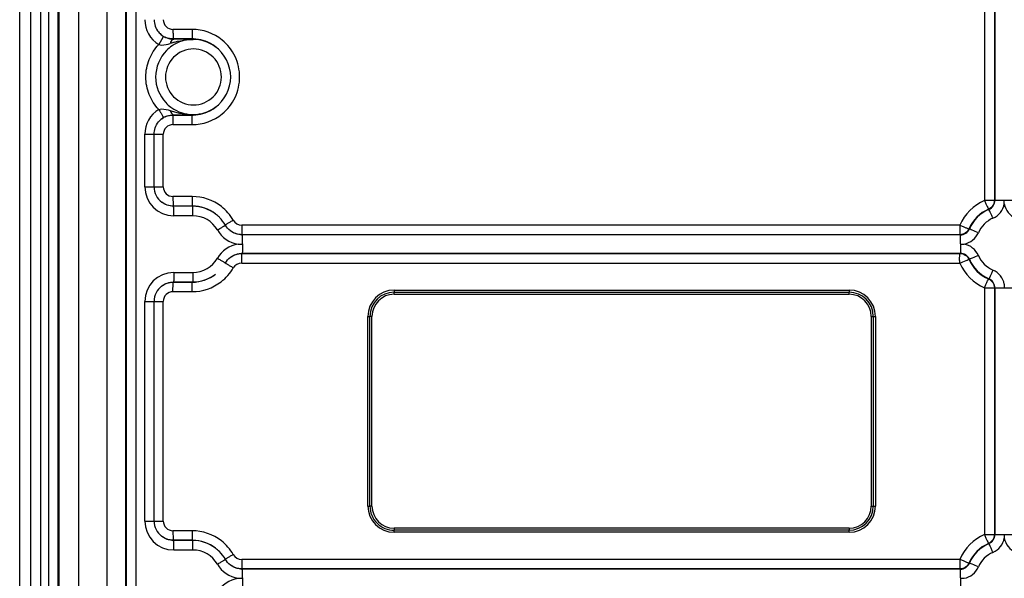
# Model space of a CAD drawing. Header units: inches. Extents: x 0 to 34, y 0 to 22.
# Tile 6 of 124: x 1.9 to 3.9, y 15.2 to 16.4. Entities that reach past the tile are written whole.
import ezdxf

# ---------------------------------------------------------------- set-up
doc = ezdxf.new("R2010")
doc.units = ezdxf.units.IN
doc.header["$LTSCALE"] = 1.87
doc.header["$MEASUREMENT"] = 0
doc.layers.get('0').update_dxf_attribs({"linetype": 'CONTINUOUS'})

msp = doc.modelspace()

# ---------------------------------------------------------------- linework, layer by layer
at = {"color": 7, "linetype": 'CONTINUOUS'}
for p, q in [((1.8875, 12.5766), (1.8875, 16.7498)), ((1.9108, 12.5766), (1.9108, 16.7498)), ((1.931, 12.5766), (1.931, 16.7498)), ((1.9477, 12.5766), (1.9477, 16.7498)), ((1.9668, 12.5766), (1.9668, 16.7498)), ((1.968, 12.5766), (1.968, 16.7498)), ((1.9682, 16.7498), (1.9682, 12.5766)), ((2.0087, 16.7498), (2.0087, 12.5766)), ((2.0677, 12.5766), (2.0677, 16.7498)), ((2.106, 12.5766), (2.106, 16.7498)), ((2.107, 16.7498), (2.107, 12.5766)), ((2.1272, 16.7498), (2.1272, 12.5766)), ((3.8764, 16.6082), (3.8764, 15.9836)), ((3.8966, 16.6082), (3.8966, 15.9838)), ((3.8976, 16.6082), (3.8976, 15.9838)), ((2.1828, 16.3195), (2.1743, 16.305)), ((2.1803, 16.3243), (2.184, 16.3218)), ((2.2429, 16.3361), (2.2035, 16.3361)), ((2.2041, 16.3164), (2.205, 16.3159)), ((2.2434, 16.3164), (2.2041, 16.3164)), ((2.2286, 16.3156), (2.244, 16.3154)), ((2.2434, 16.3164), (2.2451, 16.3154)), ((2.2459, 16.3154), (2.244, 16.3154)), ((2.244, 16.3154), (2.2451, 16.3154)), ((2.244, 16.3154), (2.2451, 16.3154)), ((2.2911, 16.3003), (2.2922, 16.2994)), ((2.2911, 16.1758), (2.2922, 16.1766)), ((2.2041, 16.1596), (2.205, 16.1602)), ((2.2041, 16.1596), (2.2434, 16.1596)), ((2.2261, 16.1604), (2.244, 16.1606)), ((2.2434, 16.1596), (2.2451, 16.1607)), ((2.244, 16.1606), (2.2451, 16.1607)), ((2.244, 16.1606), (2.2451, 16.1607)), ((2.244, 16.1607), (2.2459, 16.1607)), ((2.1803, 16.1517), (2.184, 16.1542)), ((2.2035, 16.1399), (2.2429, 16.1399)), ((2.1455, 16.0117), (2.1455, 16.1199)), ((2.1455, 16.1199), (2.1835, 16.1199)), ((2.1646, 16.0117), (2.1646, 16.1199)), ((2.1835, 16.0117), (2.1835, 16.1199)), ((2.1455, 16.0117), (2.1835, 16.0117)), ((2.2429, 15.9916), (2.2035, 15.9916)), ((3.8764, 15.9838), (3.9544, 15.9838)), ((3.9171, 15.9763), (3.9171, 15.9838)), ((2.2041, 15.9719), (2.2047, 15.9716)), ((2.2434, 15.9719), (2.2041, 15.9719)), ((2.244, 15.9716), (2.2047, 15.9716)), ((2.2434, 15.9719), (2.244, 15.9716)), ((2.2911, 15.9558), (2.2914, 15.9555)), ((3.8846, 15.9654), (3.8853, 15.9651)), ((2.2446, 15.9519), (2.2052, 15.9519)), ((3.8254, 15.9326), (2.3451, 15.9326)), ((2.3457, 15.9129), (2.3462, 15.9125)), ((3.8258, 15.9129), (2.3457, 15.9129)), ((3.8264, 15.9125), (2.3462, 15.9125)), ((3.8258, 15.9129), (3.8264, 15.9125)), ((3.8441, 15.9249), (3.845, 15.9248)), ((2.3378, 15.8935), (2.3468, 15.8935)), ((3.8269, 15.8935), (3.8343, 15.8935)), ((2.3457, 15.8742), (2.3462, 15.8746)), ((2.3457, 15.8742), (3.8258, 15.8742)), ((2.3462, 15.8746), (3.8264, 15.8746)), ((3.8258, 15.8742), (3.8264, 15.8746)), ((2.3451, 15.8545), (3.8254, 15.8545)), ((3.8441, 15.8622), (3.845, 15.8623)), ((2.2052, 15.8352), (2.2446, 15.8352)), ((2.2911, 15.8313), (2.2914, 15.8316)), ((2.2047, 15.8155), (2.2041, 15.8151)), ((2.2041, 15.8151), (2.2434, 15.8151)), ((2.2047, 15.8155), (2.244, 15.8155)), ((2.2434, 15.8151), (2.244, 15.8155)), ((3.8846, 15.8217), (3.8853, 15.822)), ((3.9171, 15.8107), (3.9171, 15.8033)), ((2.2035, 15.7955), (2.2429, 15.7955)), ((2.6593, 15.7902), (2.6594, 15.7945)), ((2.6593, 15.7902), (3.5971, 15.7902)), ((2.6594, 15.7987), (3.5972, 15.7987)), ((2.6594, 15.7987), (2.6594, 15.7945)), ((2.6594, 15.7945), (3.5972, 15.7945)), ((3.5971, 15.7902), (3.5972, 15.7945)), ((3.5972, 15.7987), (3.5972, 15.7945)), ((3.8764, 15.8035), (3.8764, 15.2946)), ((3.8764, 15.8033), (3.9544, 15.8033)), ((3.8966, 15.8033), (3.8966, 15.2948)), ((3.8976, 15.8033), (3.8976, 15.2948)), ((2.1455, 15.3227), (2.1455, 15.7754)), ((2.1455, 15.7754), (2.1835, 15.7754)), ((2.1646, 15.3227), (2.1646, 15.7754)), ((2.1835, 15.3227), (2.1835, 15.7754)), ((2.6053, 15.3536), (2.6053, 15.7445)), ((2.6053, 15.7445), (2.6094, 15.7445)), ((2.6094, 15.3536), (2.6094, 15.7446)), ((2.6136, 15.7445), (2.6094, 15.7446)), ((2.6136, 15.3536), (2.6136, 15.7445)), ((3.6427, 15.7445), (3.6427, 15.3536)), ((3.6427, 15.7445), (3.6514, 15.7445)), ((3.6471, 15.7445), (3.6471, 15.3536)), ((3.6514, 15.7445), (3.6514, 15.3536)), ((2.6053, 15.3536), (2.6094, 15.3536)), ((2.6136, 15.3536), (2.6094, 15.3536)), ((3.6427, 15.3536), (3.6514, 15.3536)), ((2.1455, 15.3227), (2.1835, 15.3227)), ((3.5971, 15.3079), (2.6593, 15.3079)), ((2.6593, 15.3079), (2.6594, 15.3037)), ((3.5972, 15.3037), (2.6594, 15.3037)), ((2.6594, 15.2994), (2.6594, 15.3037)), ((3.5971, 15.3079), (3.5972, 15.3037)), ((3.5972, 15.2994), (3.5972, 15.3037)), ((2.2429, 15.3027), (2.2035, 15.3027)), ((2.2041, 15.283), (2.2047, 15.2826)), ((2.2434, 15.283), (2.2041, 15.283)), ((2.244, 15.2826), (2.2047, 15.2826)), ((2.2434, 15.283), (2.244, 15.2826)), ((3.5972, 15.2994), (2.6594, 15.2994)), ((3.8764, 15.2948), (3.9544, 15.2948)), ((3.9171, 15.2948), (3.9171, 15.2874)), ((2.2446, 15.2629), (2.2052, 15.2629)), ((2.2911, 15.2668), (2.2914, 15.2665)), ((3.8846, 15.2764), (3.8853, 15.2761)), ((3.8254, 15.2436), (2.3451, 15.2436)), ((2.3457, 15.2239), (2.3462, 15.2236)), ((3.8258, 15.2239), (2.3457, 15.2239)), ((3.8264, 15.2236), (2.3462, 15.2236)), ((3.8258, 15.2239), (3.8264, 15.2236)), ((3.8441, 15.2359), (3.845, 15.2358)), ((2.3378, 15.2046), (2.3468, 15.2046)), ((3.8269, 15.2046), (3.8343, 15.2046))]:
    msp.add_line(p, q, dxfattribs=at)
for centre, radius, start, end in [((2.2052, 16.3561), 0.0597, 179.9901, 238.8669), ((2.2035, 16.3561), 0.02, 179.9882, 269.9882), ((2.2049, 16.3564), 0.0404, 219.3153, 232.4962), ((2.2041, 16.3562), 0.0398, 232.5542, 247.4644), ((2.8394, 16.336), 0.6359, 179.9875, 180.6591), ((2.2429, 16.2381), 0.098, 50.8415, 90.0018), ((2.2453, 16.2378), 0.0777, 124.0294, 135.2201), ((2.2654, 16.0979), 0.22, 105.3775, 107.8677), ((2.2453, 16.2379), 0.0776, 120.3526, 124.0283), ((2.1524, 10.5704), 5.7458, 89.23993, 89.4756), ((2.2452, 16.2381), 0.0774, 117.9452, 120.3505), ((2.2445, 16.1872), 0.1282, 90.3281, 95.8533), ((2.2434, 16.239), 0.0774, 88.0926, 89.9986), ((2.2447, 16.1639), 0.1515, 89.5376, 90.3425), ((2.2435, 16.2382), 0.0782, 52.529, 58.9399), ((2.2451, 16.238), 0.0774, 359.9971, 54.4932), ((2.2435, 16.2382), 0.0782, 51.5439, 52.5228), ((2.2452, 16.238), 0.0774, 135.2525, 180.0015), ((2.2451, 16.238), 0.0773, 179.9913, 223.0319), ((2.2451, 16.238), 0.0774, 305.5067, 0.0029), ((2.2455, 16.2384), 0.0779, 223.0375, 233.6493), ((2.245, 16.2378), 0.0771, 233.6698, 235.0253), ((2.2435, 16.2378), 0.0782, 301.0602, 307.471), ((2.2052, 16.1199), 0.0597, 121.1332, 180.0098), ((2.2041, 16.1198), 0.0398, 112.5356, 127.4458), ((2.2049, 16.1195), 0.0405, 117.1889, 121.1279), ((2.2659, 16.3801), 0.222, 252.1393, 254.4678), ((2.2451, 16.2378), 0.0772, 235.0373, 251.6252), ((2.1535, 21.788), 5.6281, 270.5235, 270.7391), ((2.2446, 16.29), 0.1294, 262.4365, 269.6855), ((2.2429, 16.2379), 0.098, 269.9982, 309.1592), ((2.2434, 16.2369), 0.0773, 270.0007, 271.3573), ((2.2446, 16.3171), 0.1564, 269.7221, 270.4643), ((2.2049, 16.1197), 0.0404, 127.5039, 140.685), ((2.2035, 16.1199), 0.02, 90.0118, 180.0118), ((2.8394, 16.1401), 0.6359, 179.3409, 180.0125), ((2.2052, 16.0116), 0.0597, 179.9943, 269.9821), ((2.2047, 16.0116), 0.0401, 179.9933, 232.5428), ((2.2035, 16.0116), 0.02, 179.9882, 269.9882), ((2.2429, 15.8936), 0.098, 51.9804, 89.9989), ((3.9157, 15.8933), 0.0985, 113.5485, 156.4751), ((3.8772, 15.9837), 0.0204, 293.5851, 0.0147), ((3.8777, 15.9837), 0.0401, 293.5872, 349.3629), ((3.9565, 15.9837), 0.0401, 190.6371, 246.4128), ((2.244, 15.8936), 0.078, 44.9889, 52.544), ((3.916, 15.8936), 0.0784, 113.5872, 156.4364), ((3.9166, 15.8936), 0.078, 113.5872, 156.4364), ((2.2446, 15.8936), 0.0583, 29.9779, 90.0017), ((2.2437, 15.8933), 0.0784, 30.0259, 44.9513), ((2.3451, 15.9526), 0.02, 209.98, 269.9995), ((3.9171, 15.8936), 0.0583, 113.5873, 156.4362), ((2.3468, 15.9526), 0.0597, 209.9824, 261.2781), ((3.8264, 15.9329), 0.0204, 269.9966, 336.4468), ((3.8269, 15.9329), 0.04, 280.6552, 336.4408), ((2.3468, 15.8345), 0.0597, 98.7219, 150.0177), ((3.8269, 15.8542), 0.04, 23.5592, 79.3448), ((3.8264, 15.8542), 0.0204, 23.5532, 90.0034), ((2.2446, 15.8935), 0.0583, 269.9983, 330.0221), ((2.3451, 15.8345), 0.02, 90.0005, 150.02), ((3.9157, 15.8938), 0.0985, 203.5249, 246.4515), ((3.916, 15.8935), 0.0784, 203.5636, 246.4128), ((3.9166, 15.8935), 0.078, 203.5636, 246.4128), ((3.9171, 15.8935), 0.0583, 203.5638, 246.4127), ((2.2052, 15.7754), 0.0597, 90.0179, 180.0057), ((3.8777, 15.8033), 0.0401, 10.6371, 66.4128), ((2.2429, 15.8935), 0.098, 270.001, 307.7465), ((3.8772, 15.8033), 0.0204, 359.9853, 66.4149), ((2.2047, 15.7754), 0.0401, 127.4572, 180.0067), ((2.2035, 15.7754), 0.02, 90.0118, 180.0118), ((2.6594, 15.7445), 0.0542, 90.0182, 180.0054), ((2.6594, 15.7445), 0.0499, 90.0181, 179.9771), ((2.6593, 15.7445), 0.0457, 90.0179, 180.0057), ((3.5971, 15.7445), 0.0457, 359.9943, 89.9821), ((3.5972, 15.7445), 0.0542, 359.9946, 89.9818), ((3.5971, 15.7445), 0.0499, 359.9946, 89.9818), ((2.6594, 15.3536), 0.0542, 179.9946, 269.9818), ((2.6594, 15.3536), 0.0499, 179.9382, 269.9816), ((2.6593, 15.3536), 0.0457, 179.9943, 269.9821), ((3.5971, 15.3536), 0.0457, 270.0179, 0.0057), ((3.5972, 15.3536), 0.0542, 270.0182, 0.0054), ((3.5971, 15.3536), 0.0499, 270.0182, 0.0054), ((2.2052, 15.3227), 0.0597, 179.9943, 269.9821), ((2.2047, 15.3227), 0.0401, 179.9933, 232.5428), ((2.2035, 15.3227), 0.02, 179.9882, 269.9882), ((2.2429, 15.2046), 0.098, 51.9804, 89.9989), ((3.9157, 15.2043), 0.0985, 113.5485, 156.4751), ((3.8772, 15.2948), 0.0204, 293.5851, 0.0147), ((3.8777, 15.2948), 0.0401, 293.5872, 349.3629), ((3.9565, 15.2948), 0.0401, 190.6371, 246.4128), ((2.2446, 15.2046), 0.0583, 29.9779, 90.0017), ((2.244, 15.2046), 0.078, 44.9889, 52.544), ((3.916, 15.2046), 0.0784, 113.5872, 156.4364), ((3.9166, 15.2046), 0.078, 113.5872, 156.4364), ((2.2437, 15.2043), 0.0784, 30.0259, 44.9513), ((2.3451, 15.2636), 0.02, 209.98, 269.9995), ((3.9171, 15.2046), 0.0583, 113.5873, 156.4362), ((2.3468, 15.2636), 0.0597, 209.9824, 261.2781), ((3.8264, 15.2439), 0.0204, 269.9966, 336.4468), ((3.8269, 15.2439), 0.04, 280.6552, 336.4408), ((2.3468, 15.1455), 0.0597, 98.7219, 150.0177)]:
    msp.add_arc(centre, radius, start, end, dxfattribs=at)
for points in [[(2.1646, 16.3561), (2.1646, 16.3472), (2.168, 16.3377), (2.1736, 16.3308)], [(2.2041, 16.3164), (2.1989, 16.3164), (2.1936, 16.3175), (2.1889, 16.3195)], [(2.207, 16.31), (2.215, 16.3122), (2.2232, 16.3139), (2.2314, 16.3147)], [(2.244, 16.3154), (2.2319, 16.3152), (2.2196, 16.3121), (2.2089, 16.3064)], [(2.29, 16.301), (2.2772, 16.3101), (2.2608, 16.3154), (2.2451, 16.3154)], [(2.2922, 16.2994), (2.279, 16.3095), (2.2617, 16.3154), (2.2451, 16.3154)], [(2.2838, 16.3052), (2.2726, 16.312), (2.2591, 16.316), (2.246, 16.3164)], [(2.2451, 16.1607), (2.2617, 16.1607), (2.279, 16.1666), (2.2922, 16.1766)], [(2.1889, 16.1566), (2.1936, 16.1586), (2.1989, 16.1596), (2.2041, 16.1596)], [(2.2065, 16.1662), (2.2134, 16.1642), (2.2204, 16.1627), (2.2275, 16.1618)], [(2.2207, 16.1646), (2.2282, 16.1621), (2.2361, 16.1608), (2.244, 16.1607)], [(2.2451, 16.1607), (2.2608, 16.1607), (2.2772, 16.1659), (2.29, 16.175)], [(2.2453, 16.1597), (2.2586, 16.16), (2.2724, 16.164), (2.2838, 16.1709)], [(2.1646, 16.1199), (2.1646, 16.1289), (2.168, 16.1383), (2.1736, 16.1453)], [(2.2041, 15.9719), (2.1956, 15.9719), (2.1867, 15.975), (2.1799, 15.9801)], [(2.2047, 15.9716), (2.1961, 15.9716), (2.1871, 15.9746), (2.1803, 15.9798)], [(2.2911, 15.9558), (2.2778, 15.966), (2.2602, 15.9719), (2.2434, 15.9719)], [(2.2914, 15.9555), (2.2782, 15.9657), (2.2607, 15.9716), (2.244, 15.9716)], [(2.3278, 15.9426), (2.3215, 15.9534), (2.3131, 15.9631), (2.3032, 15.9708)], [(2.3219, 15.9208), (2.3178, 15.924), (2.3142, 15.928), (2.3116, 15.9326)], [(2.3457, 15.9129), (2.3372, 15.9129), (2.3283, 15.9159), (2.3215, 15.9211)], [(2.3462, 15.9125), (2.3377, 15.9125), (2.3287, 15.9156), (2.3219, 15.9208)], [(2.3215, 15.866), (2.3283, 15.8712), (2.3372, 15.8742), (2.3457, 15.8742)], [(2.3219, 15.8663), (2.3287, 15.8715), (2.3377, 15.8746), (2.3462, 15.8746)], [(2.3116, 15.8545), (2.3142, 15.859), (2.3178, 15.8631), (2.3219, 15.8663)], [(2.2434, 15.8151), (2.2602, 15.8151), (2.2778, 15.8211), (2.2911, 15.8313)], [(2.244, 15.8155), (2.2607, 15.8155), (2.2782, 15.8214), (2.2914, 15.8316)], [(2.3029, 15.816), (2.3128, 15.8237), (2.3215, 15.8336), (2.3278, 15.8445)], [(2.1799, 15.807), (2.1867, 15.8121), (2.1956, 15.8151), (2.2041, 15.8151)], [(2.1803, 15.8072), (2.1871, 15.8125), (2.1961, 15.8155), (2.2047, 15.8155)], [(2.2041, 15.283), (2.1956, 15.283), (2.1867, 15.286), (2.1799, 15.2912)], [(2.2047, 15.2826), (2.1961, 15.2826), (2.1871, 15.2857), (2.1803, 15.2909)], [(2.2911, 15.2668), (2.2778, 15.277), (2.2602, 15.283), (2.2434, 15.283)], [(2.2914, 15.2665), (2.2782, 15.2767), (2.2607, 15.2826), (2.244, 15.2826)], [(2.3278, 15.2536), (2.3215, 15.2644), (2.3131, 15.2742), (2.3032, 15.2819)], [(2.3219, 15.2318), (2.3178, 15.235), (2.3142, 15.2391), (2.3116, 15.2436)], [(2.3457, 15.2239), (2.3372, 15.2239), (2.3283, 15.2269), (2.3215, 15.2321)], [(2.3462, 15.2236), (2.3377, 15.2236), (2.3287, 15.2266), (2.3219, 15.2318)]]:
    msp.add_open_spline(points, degree=3, dxfattribs=at)
for points, knots in [([(2.184, 16.3218), (2.1841, 16.3217), (2.1832, 16.3207), (2.1831, 16.3201), (2.1828, 16.3195)], [0, 0, 0, 0, 0.261439, 1, 1, 1, 1]), ([(2.184, 16.3218), (2.1857, 16.3208), (2.1922, 16.3175), (2.1997, 16.316), (2.205, 16.3159)], [0, 0, 0, 0, 0.277756, 1, 1, 1, 1]), ([(2.2036, 16.3287), (2.2036, 16.327), (2.2037, 16.3241), (2.2036, 16.3202), (2.2041, 16.3181), (2.2038, 16.3166), (2.2041, 16.3164)], [0, 0, 0, 0, 0.401598, 0.717969, 0.923094, 1, 1, 1, 1]), ([(2.2429, 16.3361), (2.2429, 16.3336), (2.2429, 16.329), (2.243, 16.3236), (2.2431, 16.3201), (2.2431, 16.3182), (2.2433, 16.3172), (2.2433, 16.3165), (2.2434, 16.3164)], [0, 0, 0, 0, 0.378267, 0.700255, 0.824572, 0.918114, 0.977145, 1, 1, 1, 1]), ([(2.1743, 16.1711), (2.1659, 16.1799), (2.1523, 16.2011), (2.1452, 16.238), (2.1523, 16.275), (2.1659, 16.2961), (2.1743, 16.305)], [0, 0, 0, 0, 0.250003, 0.5, 0.749997, 1, 1, 1, 1]), ([(2.1743, 16.305), (2.1762, 16.3043), (2.1843, 16.3031), (2.1922, 16.3055), (2.1978, 16.3073)], [0, 0, 0, 0, 0.25474, 1, 1, 1, 1]), ([(2.205, 16.3159), (2.2042, 16.3159), (2.2004, 16.3145), (2.1988, 16.3103), (2.1978, 16.3073)], [0, 0, 0, 0, 0.186008, 1, 1, 1, 1]), ([(2.3048, 16.162), (2.3159, 16.171), (2.3344, 16.1945), (2.3442, 16.238), (2.3344, 16.2815), (2.3159, 16.305), (2.3048, 16.3141)], [0, 0, 0, 0, 0.249986, 0.5, 0.750014, 1, 1, 1, 1]), ([(2.3033, 16.238), (2.3033, 16.2527), (2.2909, 16.2834), (2.2457, 16.3019), (2.2005, 16.2834), (2.188, 16.2527), (2.188, 16.238)], [0, 0, 0, 0, 0.250027, 0.5, 0.749974, 1, 1, 1, 1]), ([(2.188, 16.238), (2.188, 16.2233), (2.2005, 16.1927), (2.2457, 16.1742), (2.2909, 16.1927), (2.3033, 16.2233), (2.3033, 16.238)], [0, 0, 0, 0, 0.250027, 0.5, 0.749974, 1, 1, 1, 1]), ([(2.1743, 16.1711), (2.1762, 16.1718), (2.1843, 16.173), (2.1922, 16.1706), (2.1978, 16.1688)], [0, 0, 0, 0, 0.254286, 1, 1, 1, 1]), ([(2.1743, 16.1711), (2.1756, 16.1689), (2.1779, 16.165), (2.1807, 16.1604), (2.1823, 16.1574), (2.1833, 16.1557), (2.1836, 16.1549), (2.1841, 16.1543), (2.184, 16.1542)], [0, 0, 0, 0, 0.382334, 0.706528, 0.830486, 0.922561, 0.979661, 1, 1, 1, 1]), ([(2.1864, 16.1556), (2.188, 16.1564), (2.1938, 16.1589), (2.2003, 16.1601), (2.205, 16.1602)], [0, 0, 0, 0, 0.275628, 1, 1, 1, 1]), ([(2.1978, 16.1688), (2.1982, 16.1675), (2.1995, 16.1641), (2.2024, 16.1603), (2.205, 16.1602)], [0, 0, 0, 0, 0.332299, 1, 1, 1, 1]), ([(2.2036, 16.1474), (2.2036, 16.149), (2.2037, 16.1519), (2.2036, 16.1558), (2.2041, 16.158), (2.2038, 16.1595), (2.2041, 16.1596)], [0, 0, 0, 0, 0.401598, 0.717969, 0.923094, 1, 1, 1, 1]), ([(2.2429, 16.1399), (2.2429, 16.1424), (2.2429, 16.147), (2.243, 16.1525), (2.2431, 16.156), (2.2431, 16.1579), (2.2433, 16.1589), (2.2433, 16.1596), (2.2434, 16.1596)], [0, 0, 0, 0, 0.378267, 0.700255, 0.824572, 0.918114, 0.977145, 1, 1, 1, 1]), ([(2.2035, 15.9916), (2.2035, 15.9891), (2.2035, 15.9846), (2.2036, 15.9791), (2.2038, 15.9756), (2.2038, 15.9737), (2.204, 15.9727), (2.2039, 15.972), (2.2041, 15.9719)], [0, 0, 0, 0, 0.378267, 0.700255, 0.824572, 0.918114, 0.977145, 1, 1, 1, 1]), ([(2.2429, 15.9916), (2.2429, 15.9891), (2.2429, 15.9846), (2.243, 15.9791), (2.2431, 15.9756), (2.2431, 15.9737), (2.2433, 15.9727), (2.2433, 15.972), (2.2434, 15.9719)], [0, 0, 0, 0, 0.378267, 0.700255, 0.824572, 0.918114, 0.977145, 1, 1, 1, 1]), ([(3.8762, 15.9834), (3.8772, 15.9812), (3.8791, 15.977), (3.8814, 15.9713), (3.8836, 15.9679), (3.8841, 15.9656), (3.8846, 15.9654)], [0, 0, 0, 0, 0.374569, 0.696051, 0.914902, 1, 1, 1, 1]), ([(3.8966, 15.9838), (3.8966, 15.9799), (3.8943, 15.9722), (3.8881, 15.9669), (3.8846, 15.9654)], [0, 0, 0, 0, 0.499941, 1, 1, 1, 1]), ([(2.2052, 15.9519), (2.2052, 15.9544), (2.2052, 15.959), (2.2051, 15.9644), (2.205, 15.9679), (2.2049, 15.9698), (2.2047, 15.9708), (2.2048, 15.9715), (2.2047, 15.9716)], [0, 0, 0, 0, 0.378267, 0.700255, 0.824572, 0.918114, 0.977145, 1, 1, 1, 1]), ([(2.2446, 15.9519), (2.2446, 15.9544), (2.2445, 15.959), (2.2445, 15.9644), (2.2443, 15.9679), (2.2443, 15.9698), (2.2441, 15.9708), (2.2441, 15.9715), (2.244, 15.9716)], [0, 0, 0, 0, 0.378267, 0.700255, 0.824572, 0.918114, 0.977145, 1, 1, 1, 1]), ([(3.8938, 15.947), (3.8928, 15.9493), (3.8909, 15.9535), (3.8885, 15.9592), (3.8864, 15.9625), (3.8859, 15.9648), (3.8853, 15.9651)], [0, 0, 0, 0, 0.375042, 0.695965, 0.915051, 1, 1, 1, 1]), ([(2.2951, 15.9227), (2.2972, 15.924), (2.3011, 15.9262), (2.3058, 15.929), (2.3087, 15.9307), (2.3104, 15.9317), (2.3108, 15.9322), (2.3117, 15.9325), (2.3116, 15.9326)], [0, 0, 0, 0, 0.386153, 0.711022, 0.834715, 0.926253, 0.981918, 1, 1, 1, 1]), ([(2.3278, 15.9426), (2.3256, 15.9414), (2.3217, 15.9391), (2.317, 15.9363), (2.3142, 15.9346), (2.3125, 15.9336), (2.312, 15.9331), (2.3112, 15.9328), (2.3113, 15.9327)], [0, 0, 0, 0, 0.386153, 0.711022, 0.834715, 0.926253, 0.981918, 1, 1, 1, 1]), ([(2.3451, 15.9326), (2.3451, 15.9301), (2.3451, 15.9255), (2.3452, 15.9201), (2.3454, 15.9165), (2.3454, 15.9147), (2.3456, 15.9136), (2.3455, 15.913), (2.3457, 15.9129)], [0, 0, 0, 0, 0.378267, 0.700255, 0.824572, 0.918114, 0.977145, 1, 1, 1, 1]), ([(3.8252, 15.9329), (3.8276, 15.932), (3.8319, 15.9301), (3.8369, 15.9278), (3.8403, 15.9265), (3.8421, 15.9256), (3.8432, 15.9252), (3.8439, 15.9249), (3.844, 15.925)], [0, 0, 0, 0, 0.369661, 0.690067, 0.815242, 0.910594, 0.972807, 1, 1, 1, 1]), ([(3.8252, 15.9326), (3.8252, 15.9301), (3.8253, 15.9255), (3.8253, 15.9201), (3.8255, 15.9165), (3.8255, 15.9147), (3.8257, 15.9136), (3.8257, 15.913), (3.8258, 15.9129)], [0, 0, 0, 0, 0.377789, 0.700347, 0.824692, 0.917962, 0.977018, 1, 1, 1, 1]), ([(2.3468, 15.8942), (2.3468, 15.8966), (2.3468, 15.9009), (2.3467, 15.9059), (2.3465, 15.9092), (2.3465, 15.9109), (2.3463, 15.9119), (2.3464, 15.9125), (2.3462, 15.9125)], [0, 0, 0, 0, 0.38266, 0.703837, 0.826902, 0.919167, 0.977344, 1, 1, 1, 1]), ([(3.8441, 15.9249), (3.8426, 15.9214), (3.8374, 15.9152), (3.8296, 15.9129), (3.8258, 15.9129)], [0, 0, 0, 0, 0.499943, 1, 1, 1, 1]), ([(3.8269, 15.8942), (3.8269, 15.8966), (3.8269, 15.9009), (3.8268, 15.9059), (3.8267, 15.9092), (3.8266, 15.9109), (3.8264, 15.9119), (3.8265, 15.9125), (3.8264, 15.9125)], [0, 0, 0, 0, 0.38266, 0.703837, 0.826902, 0.919167, 0.977344, 1, 1, 1, 1]), ([(3.8636, 15.9169), (3.8594, 15.9187), (3.8538, 15.9213), (3.8475, 15.9237), (3.8456, 15.9247), (3.845, 15.9248)], [0, 0, 0, 0, 0.690618, 0.911209, 1, 1, 1, 1]), ([(2.3468, 15.8942), (2.3468, 15.8917), (2.3468, 15.8872), (2.3467, 15.8817), (2.3466, 15.8782), (2.3465, 15.8763), (2.3463, 15.8753), (2.3464, 15.8746), (2.3462, 15.8746)], [0, 0, 0, 0, 0.378267, 0.700255, 0.824571, 0.918114, 0.977145, 1, 1, 1, 1]), ([(3.8269, 15.8942), (3.8269, 15.8917), (3.8269, 15.8872), (3.8268, 15.8817), (3.8267, 15.8782), (3.8267, 15.8763), (3.8264, 15.8753), (3.8265, 15.8746), (3.8264, 15.8746)], [0, 0, 0, 0, 0.378267, 0.700255, 0.824571, 0.918114, 0.977145, 1, 1, 1, 1]), ([(2.3451, 15.8545), (2.3451, 15.857), (2.3451, 15.8616), (2.3452, 15.867), (2.3454, 15.8705), (2.3454, 15.8724), (2.3456, 15.8734), (2.3455, 15.8741), (2.3457, 15.8742)], [0, 0, 0, 0, 0.378267, 0.700255, 0.824572, 0.918114, 0.977145, 1, 1, 1, 1]), ([(3.8252, 15.8545), (3.8252, 15.857), (3.8249, 15.8615), (3.8251, 15.8678), (3.8253, 15.8715), (3.8253, 15.8739), (3.8258, 15.8742)], [0, 0, 0, 0, 0.3773, 0.698558, 0.915865, 1, 1, 1, 1]), ([(3.8258, 15.8742), (3.8296, 15.8742), (3.8374, 15.8719), (3.8426, 15.8657), (3.8441, 15.8622)], [0, 0, 0, 0, 0.499827, 1, 1, 1, 1]), ([(2.2951, 15.8644), (2.2972, 15.8631), (2.3011, 15.8608), (2.3058, 15.8581), (2.3087, 15.8564), (2.3104, 15.8554), (2.3108, 15.8549), (2.3117, 15.8546), (2.3116, 15.8545)], [0, 0, 0, 0, 0.386153, 0.711022, 0.834715, 0.926253, 0.981918, 1, 1, 1, 1]), ([(2.3278, 15.8445), (2.3256, 15.8457), (2.3217, 15.848), (2.317, 15.8507), (2.3142, 15.8525), (2.3125, 15.8534), (2.312, 15.8539), (2.3112, 15.8543), (2.3113, 15.8543)], [0, 0, 0, 0, 0.386153, 0.711022, 0.834715, 0.926253, 0.981918, 1, 1, 1, 1]), ([(3.8255, 15.8543), (3.8298, 15.8562), (3.8354, 15.8587), (3.8417, 15.8611), (3.8435, 15.8621), (3.8441, 15.8622)], [0, 0, 0, 0, 0.690701, 0.911067, 1, 1, 1, 1]), ([(3.8636, 15.8702), (3.8594, 15.8683), (3.8538, 15.8658), (3.8475, 15.8634), (3.8456, 15.8624), (3.845, 15.8623)], [0, 0, 0, 0, 0.690618, 0.911209, 1, 1, 1, 1]), ([(2.2052, 15.8352), (2.2052, 15.8327), (2.2052, 15.8281), (2.2051, 15.8227), (2.205, 15.8192), (2.2049, 15.8173), (2.2047, 15.8162), (2.2048, 15.8156), (2.2047, 15.8155)], [0, 0, 0, 0, 0.378267, 0.700255, 0.824572, 0.918114, 0.977145, 1, 1, 1, 1]), ([(2.2446, 15.8352), (2.2446, 15.8327), (2.2445, 15.8281), (2.2445, 15.8227), (2.2443, 15.8192), (2.2443, 15.8173), (2.2441, 15.8162), (2.2441, 15.8156), (2.244, 15.8155)], [0, 0, 0, 0, 0.378267, 0.700255, 0.824572, 0.918114, 0.977145, 1, 1, 1, 1]), ([(3.8938, 15.8401), (3.8928, 15.8378), (3.8909, 15.8336), (3.8885, 15.8279), (3.8864, 15.8245), (3.8859, 15.8222), (3.8853, 15.822)], [0, 0, 0, 0, 0.375042, 0.695965, 0.915051, 1, 1, 1, 1]), ([(2.2035, 15.7955), (2.2035, 15.7979), (2.2035, 15.8025), (2.2036, 15.808), (2.2038, 15.8115), (2.2038, 15.8134), (2.204, 15.8144), (2.2039, 15.8151), (2.2041, 15.8151)], [0, 0, 0, 0, 0.378267, 0.700255, 0.824572, 0.918114, 0.977145, 1, 1, 1, 1]), ([(2.2429, 15.7955), (2.2429, 15.7979), (2.2429, 15.8025), (2.243, 15.808), (2.2431, 15.8115), (2.2431, 15.8134), (2.2433, 15.8144), (2.2433, 15.8151), (2.2434, 15.8151)], [0, 0, 0, 0, 0.378267, 0.700255, 0.824572, 0.918114, 0.977145, 1, 1, 1, 1]), ([(3.876, 15.8033), (3.8769, 15.8057), (3.8788, 15.8099), (3.8817, 15.8154), (3.883, 15.8194), (3.8845, 15.821), (3.8846, 15.8216)], [0, 0, 0, 0, 0.373802, 0.695741, 0.914881, 1, 1, 1, 1]), ([(3.8846, 15.8217), (3.8881, 15.8201), (3.8943, 15.815), (3.8966, 15.8072), (3.8966, 15.8033)], [0, 0, 0, 0, 0.499829, 1, 1, 1, 1]), ([(2.2035, 15.3027), (2.2035, 15.3002), (2.2035, 15.2956), (2.2036, 15.2901), (2.2038, 15.2866), (2.2038, 15.2847), (2.204, 15.2837), (2.2039, 15.283), (2.2041, 15.283)], [0, 0, 0, 0, 0.378267, 0.700255, 0.824572, 0.918114, 0.977145, 1, 1, 1, 1]), ([(2.2052, 15.2629), (2.2052, 15.2654), (2.2052, 15.27), (2.2051, 15.2754), (2.205, 15.279), (2.2049, 15.2808), (2.2047, 15.2819), (2.2048, 15.2825), (2.2047, 15.2826)], [0, 0, 0, 0, 0.378267, 0.700255, 0.824572, 0.918114, 0.977145, 1, 1, 1, 1]), ([(2.2429, 15.3027), (2.2429, 15.3002), (2.2429, 15.2956), (2.243, 15.2901), (2.2431, 15.2866), (2.2431, 15.2847), (2.2433, 15.2837), (2.2433, 15.283), (2.2434, 15.283)], [0, 0, 0, 0, 0.378267, 0.700255, 0.824572, 0.918114, 0.977145, 1, 1, 1, 1]), ([(2.2446, 15.2629), (2.2446, 15.2654), (2.2445, 15.27), (2.2445, 15.2754), (2.2443, 15.279), (2.2443, 15.2808), (2.2441, 15.2819), (2.2441, 15.2825), (2.244, 15.2826)], [0, 0, 0, 0, 0.378267, 0.700255, 0.824572, 0.918114, 0.977145, 1, 1, 1, 1]), ([(3.8762, 15.2945), (3.8772, 15.2922), (3.8791, 15.288), (3.8814, 15.2823), (3.8836, 15.279), (3.8841, 15.2767), (3.8846, 15.2764)], [0, 0, 0, 0, 0.374569, 0.696051, 0.914902, 1, 1, 1, 1]), ([(3.8966, 15.2948), (3.8966, 15.291), (3.8943, 15.2832), (3.8881, 15.2779), (3.8846, 15.2764)], [0, 0, 0, 0, 0.499941, 1, 1, 1, 1]), ([(3.8938, 15.2581), (3.8928, 15.2603), (3.8909, 15.2645), (3.8885, 15.2703), (3.8864, 15.2736), (3.8859, 15.2759), (3.8853, 15.2761)], [0, 0, 0, 0, 0.375042, 0.695965, 0.915051, 1, 1, 1, 1]), ([(2.2951, 15.2338), (2.2972, 15.235), (2.3011, 15.2373), (2.3058, 15.24), (2.3087, 15.2418), (2.3104, 15.2427), (2.3108, 15.2432), (2.3117, 15.2435), (2.3116, 15.2436)], [0, 0, 0, 0, 0.386153, 0.711022, 0.834715, 0.926253, 0.981918, 1, 1, 1, 1]), ([(2.3278, 15.2536), (2.3256, 15.2524), (2.3217, 15.2501), (2.317, 15.2474), (2.3142, 15.2456), (2.3125, 15.2447), (2.312, 15.2442), (2.3112, 15.2438), (2.3113, 15.2438)], [0, 0, 0, 0, 0.386153, 0.711022, 0.834715, 0.926253, 0.981918, 1, 1, 1, 1]), ([(2.3451, 15.2436), (2.3451, 15.2411), (2.3451, 15.2365), (2.3452, 15.2311), (2.3454, 15.2276), (2.3454, 15.2257), (2.3456, 15.2247), (2.3455, 15.224), (2.3457, 15.2239)], [0, 0, 0, 0, 0.378267, 0.700255, 0.824572, 0.918114, 0.977145, 1, 1, 1, 1]), ([(3.8252, 15.244), (3.8276, 15.2431), (3.8319, 15.2411), (3.8369, 15.2388), (3.8403, 15.2375), (3.8421, 15.2367), (3.8432, 15.2363), (3.8439, 15.2359), (3.844, 15.236)], [0, 0, 0, 0, 0.369661, 0.690067, 0.815242, 0.910594, 0.972807, 1, 1, 1, 1]), ([(3.8252, 15.2436), (3.8252, 15.2411), (3.8253, 15.2365), (3.8253, 15.2311), (3.8255, 15.2276), (3.8255, 15.2257), (3.8257, 15.2247), (3.8257, 15.224), (3.8258, 15.2239)], [0, 0, 0, 0, 0.377789, 0.700347, 0.824692, 0.917962, 0.977018, 1, 1, 1, 1]), ([(2.3468, 15.2053), (2.3468, 15.2076), (2.3468, 15.2119), (2.3467, 15.217), (2.3465, 15.2202), (2.3465, 15.2219), (2.3463, 15.2229), (2.3464, 15.2235), (2.3462, 15.2236)], [0, 0, 0, 0, 0.38266, 0.703837, 0.826902, 0.919167, 0.977344, 1, 1, 1, 1]), ([(3.8441, 15.2359), (3.8426, 15.2324), (3.8374, 15.2262), (3.8296, 15.2239), (3.8258, 15.2239)], [0, 0, 0, 0, 0.499943, 1, 1, 1, 1]), ([(3.8269, 15.2053), (3.8269, 15.2076), (3.8269, 15.2119), (3.8268, 15.217), (3.8267, 15.2202), (3.8266, 15.2219), (3.8264, 15.2229), (3.8265, 15.2235), (3.8264, 15.2236)], [0, 0, 0, 0, 0.38266, 0.703837, 0.826902, 0.919167, 0.977344, 1, 1, 1, 1]), ([(3.8636, 15.2279), (3.8594, 15.2298), (3.8538, 15.2324), (3.8475, 15.2347), (3.8456, 15.2357), (3.845, 15.2358)], [0, 0, 0, 0, 0.690618, 0.911209, 1, 1, 1, 1]), ([(2.3468, 15.2053), (2.3468, 15.2028), (2.3468, 15.1982), (2.3467, 15.1927), (2.3466, 15.1892), (2.3465, 15.1874), (2.3463, 15.1863), (2.3464, 15.1857), (2.3462, 15.1856)], [0, 0, 0, 0, 0.378267, 0.700255, 0.824571, 0.918114, 0.977145, 1, 1, 1, 1]), ([(3.8269, 15.2053), (3.8269, 15.2028), (3.8269, 15.1982), (3.8268, 15.1927), (3.8267, 15.1892), (3.8267, 15.1874), (3.8264, 15.1863), (3.8265, 15.1857), (3.8264, 15.1856)], [0, 0, 0, 0, 0.378267, 0.700255, 0.824571, 0.918114, 0.977145, 1, 1, 1, 1])]:
    msp.add_open_spline(points, degree=3, knots=knots, dxfattribs=at)

doc.saveas('drawing.dxf')
